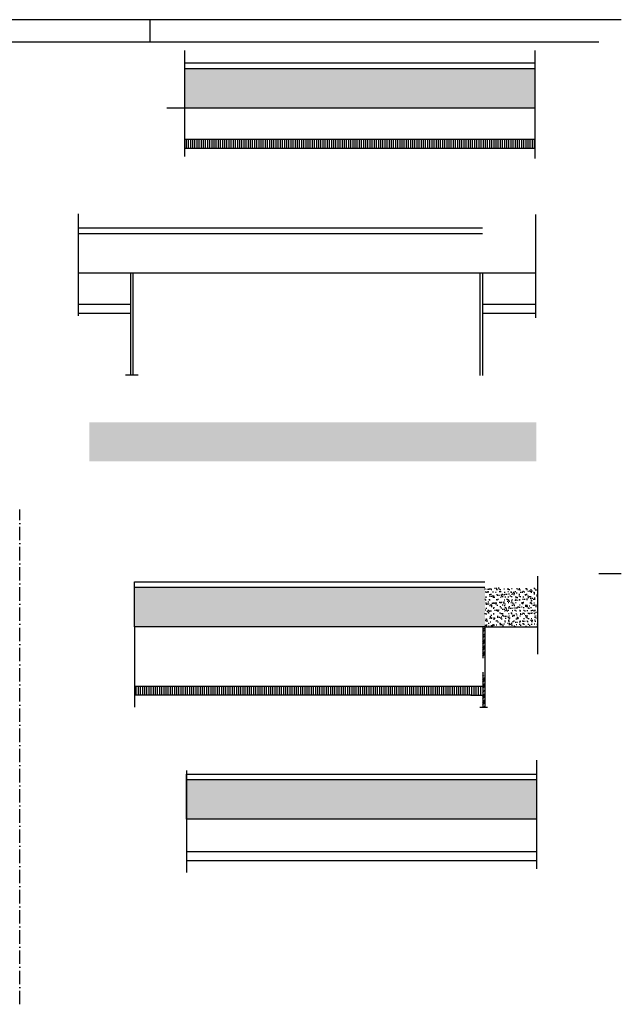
# Model space of a CAD drawing. Header units: millimetres. Extents: x -6587 to 170951, y 244 to 951952.
# Tile 102 of 102: x 144126 to 170951, y 908028 to 951952. Entities that reach past the tile are written whole.
import ezdxf

# ---------------------------------------------------------------- set-up
doc = ezdxf.new("R2010")
doc.units = ezdxf.units.MM
doc.header["$LTSCALE"] = 100
doc.linetypes.add('DASHDOT', pattern=[9, 6, -1.5, 0, -1.5])
for name, color, linetype in [('00KAD025', 2, 'CONTINUOUS'), ('00KAD070', 5, 'CONTINUOUS'), ('AL$7----_STRAMIEN', 1, 'DASHDOT'), ('BOUW', 8, 'CONTINUOUS')]:
    doc.layers.add(name, color=color, linetype=linetype)
pattern_1 = [(45, (229056, 806084.13), (-134.70384, 134.70384), []), (45, (229145.8, 806084.13), (-134.70384, 134.70384), [])]

msp = doc.modelspace()

# ---------------------------------------------------------------- hatches: boundary and pattern name
at = {"layer": 'BOUW'}
h = msp.add_hatch(dxfattribs=at)
h.set_pattern_fill('AR-SAND', color=256, scale=5, style=0)
h.set_pattern_definition([(37.5, (32275.5, 353471.11), (-8.000156, 244.70662), [0, -193.04, 0, -215.9, 0, -206.375]), (7.5, (32275.5, 353471.1), (224.76164, 358.41255), [0, -104.14, 0, -173.99, 0, -66.675]), (327.5, (32119.3, 353471.11), (395.496185, 0.71859), [0, -63.5, 0, -228.6, 0, -298.45]), (317.5, (32119.3, 353471.1), (381.77823, 111.46466), [0, -31.75, 0, -149.86, 0, -171.45])])
h.paths.add_polyline_path([(151483.4, 949777.7), (151483.4, 948010.1), (167108.4, 948010.1), (167108.4, 949777.7), (162983.2, 949777.7)])
h = msp.add_hatch(dxfattribs=at)
h.set_pattern_fill('AR-SAND', color=256, scale=5, style=0)
h.set_pattern_definition([(37.5, (154.02, 306109.56), (-8.000156, 244.70662), [0, -193.04, 0, -215.9, 0, -206.375]), (7.5, (154, 306109.56), (224.76164, 358.41255), [0, -104.14, 0, -173.99, 0, -66.675]), (327.5, (-2.2, 306109.56), (395.496185, 0.71859), [0, -63.5, 0, -228.6, 0, -298.45]), (317.5, (-2.2, 306109.56), (381.77823, 111.46466), [0, -31.75, 0, -149.86, 0, -171.45])])
h.paths.add_polyline_path([(147223.8, 933993.3), (147223.8, 932993.3), (147223.8, 932243.3), (167164.1, 932243.3), (167164.1, 933993.3)])
h.paths.add_polyline_path([(157659.1, 932398.4), (159495.3, 932398.4), (159495.3, 932687.1), (157659.1, 932687.1)], flags=24)
h.paths.add_polyline_path([(153146.4, 932629.5), (155393.4, 932629.5), (155393.4, 932998.8), (153146.4, 932998.8)], flags=24)
h.paths.add_polyline_path([(153457.6, 932378.9), (154520.7, 932378.9), (154520.7, 932658.4), (153457.6, 932658.4)], flags=24)
h = msp.add_hatch(dxfattribs=at)
h.set_pattern_fill('AR-SAND', color=256, scale=5, style=0)
h.set_pattern_definition([(37.5, (30040, 330323.56), (-8.000156, 244.70662), [0, -193.04, 0, -215.9, 0, -206.375]), (7.5, (30040, 330323.56), (224.76164, 358.41255), [0, -104.14, 0, -173.99, 0, -66.675]), (327.5, (29883.8, 330323.56), (395.496185, 0.71859), [0, -63.5, 0, -228.6, 0, -298.45]), (317.5, (29883.8, 330323.56), (381.77823, 111.46466), [0, -31.75, 0, -149.86, 0, -171.45])])
h.paths.add_polyline_path([(149247.9, 926630.1), (149247.9, 924862.5), (164872.9, 924862.5), (164872.9, 926630.1), (160747.7, 926630.1)])
h = msp.add_hatch(dxfattribs=at)
h.set_pattern_fill('AR-SAND', color=256, scale=5, style=0)
h.set_pattern_definition([(37.5, (229056, 806084.13), (-8.00016, 244.70662), [0, -193.04, 0, -215.9, 0, -206.375]), (7.5, (229056, 806084.13), (224.76164, 358.41255), [0, -104.14, 0, -173.99, 0, -66.675]), (327.5, (228899.79, 806084.13), (395.4962, 0.7186), [0, -63.5, 0, -228.6, 0, -298.45]), (317.5, (228899.8, 806084.13), (381.7782, 111.4647), [0, -31.75, 0, -149.86, 0, -171.45])])
h.paths.add_polyline_path([(164872.9, 926630.1), (164872.9, 924862.5), (167214.6, 924862.5), (167214.6, 926630.1)])
h = msp.add_hatch(dxfattribs=at)
h.set_pattern_fill('ANSI32', color=256, scale=20, style=0)
h.set_pattern_definition(pattern_1)
h.paths.add_polyline_path([(164872.9, 924862.5), (164772.9, 924862.5), (164772.9, 923464.9), (164872.9, 923464.9)])
h = msp.add_hatch(dxfattribs=at)
h.set_pattern_fill('ANSI32', color=256, scale=20, style=0)
h.set_pattern_definition([(45, (229056, 806806.6), (-134.70384, 134.70384), []), (45, (229145.8, 806806.6), (-134.70384, 134.70384), [])])
h.paths.add_polyline_path([(164872.9, 922722.6), (164772.9, 922722.6), (164772.9, 921998.7), (164872.9, 921998.7)])
h = msp.add_hatch(dxfattribs=at)
h.set_pattern_fill('ANSI32', color=256, scale=20, style=0)
h.set_pattern_definition(pattern_1)
h.paths.add_polyline_path([(164872.9, 922000.1), (164772.9, 922000.1), (164772.9, 921276.3), (164872.9, 921276.3)])
h = msp.add_hatch(dxfattribs=at)
h.set_pattern_fill('AR-SAND', color=256, scale=5, style=0)
h.set_pattern_definition([(37.5, (32350.45, 321742.6), (-8.000156, 244.70662), [0, -193.04, 0, -215.9, 0, -206.375]), (7.5, (32350.45, 321742.6), (224.76164, 358.41255), [0, -104.14, 0, -173.99, 0, -66.675]), (327.5, (32194.24, 321742.6), (395.496185, 0.71859), [0, -63.5, 0, -228.6, 0, -298.45]), (317.5, (32194.24, 321742.6), (381.77823, 111.46466), [0, -31.75, 0, -149.86, 0, -171.45])])
h.paths.add_polyline_path([(151558.3, 918049.2), (151558.3, 916281.6), (167183.3, 916281.6), (167183.3, 918049.2), (163058.1, 918049.2)])

# ---------------------------------------------------------------- linework, layer by layer
at = {"layer": '00KAD025', "linetype": 'Continuous'}
for p, q in [((170950.7, 951952.4), (25314.7, 951952.4)), ((149950.7, 950952.4), (149950.7, 951952.4)), ((169950.7, 927252.4), (170950.7, 927252.4))]:
    msp.add_line(p, q, dxfattribs=at)
at = {"layer": '00KAD070', "linetype": 'Continuous'}
msp.add_line((169950.7, 950952.4), (26314.7, 950952.4), dxfattribs=at)
at = {"layer": 'AL$7----_STRAMIEN', "color": 1}
msp.add_lwpolyline([(144129.3, 908027.5), (144129.3, 930108.1)], dxfattribs=at)
at = {"layer": 'BOUW'}
for p, q in [((151483.4, 950027.7), (151483.4, 950574.7)), ((167108.4, 945765.2), (167108.4, 950574.7)), ((151483.4, 950027.7), (162983.2, 950027.7)), ((151483.4, 948010.1), (151483.4, 950027.7)), ((151483.4, 949777.7), (162983.2, 949777.7)), ((162983.2, 950027.7), (167108.4, 950027.7)), ((162983.2, 949777.7), (167108.4, 949777.7)), ((167118.8, 948010.1), (150688.3, 948010.1)), ((151483.4, 945843.2), (151483.4, 948010.1)), ((167122.1, 946610.1), (151483.4, 946610.1)), ((151559.7, 946210.1), (151559.7, 946596.9)), ((151655, 946210.1), (151655, 946596.9)), ((151750.2, 946210.1), (151750.2, 946596.9)), ((151845.5, 946210.1), (151845.5, 946596.9)), ((151940.7, 946210.1), (151940.7, 946596.9)), ((152036, 946210.1), (152036, 946596.9)), ((152131.2, 946210.1), (152131.2, 946596.9)), ((152226.5, 946210.1), (152226.5, 946596.9)), ((152321.7, 946210.1), (152321.7, 946596.9)), ((152417, 946210.1), (152417, 946596.9)), ((152512.2, 946210.1), (152512.2, 946596.9)), ((152607.5, 946210.1), (152607.5, 946596.9)), ((152702.7, 946210.1), (152702.7, 946596.9)), ((152798, 946210.1), (152798, 946596.9)), ((152893.2, 946210.1), (152893.2, 946596.9)), ((152988.5, 946210.1), (152988.5, 946596.9)), ((153083.7, 946210.1), (153083.7, 946596.9)), ((153179, 946210.1), (153179, 946596.9)), ((153274.2, 946210.1), (153274.2, 946596.9)), ((153369.5, 946210.1), (153369.5, 946596.9)), ((153464.7, 946210.1), (153464.7, 946596.9)), ((153560, 946210.1), (153560, 946596.9)), ((153655.2, 946210.1), (153655.2, 946596.9)), ((153750.5, 946210.1), (153750.5, 946596.9)), ((153845.7, 946210.1), (153845.7, 946596.9)), ((153941, 946210.1), (153941, 946596.9)), ((154036.2, 946210.1), (154036.2, 946596.9)), ((154131.5, 946210.1), (154131.5, 946596.9)), ((154226.7, 946210.1), (154226.7, 946596.9)), ((154322, 946210.1), (154322, 946596.9)), ((154417.2, 946210.1), (154417.2, 946596.9)), ((154512.5, 946210.1), (154512.5, 946596.9)), ((154607.7, 946210.1), (154607.7, 946596.9)), ((154703, 946210.1), (154703, 946596.9)), ((154798.2, 946210.1), (154798.2, 946596.9)), ((154893.5, 946210.1), (154893.5, 946596.9)), ((154988.7, 946210.1), (154988.7, 946596.9)), ((155084, 946210.1), (155084, 946596.9)), ((155179.2, 946210.1), (155179.2, 946596.9)), ((155274.5, 946210.1), (155274.5, 946596.9)), ((155369.7, 946210.1), (155369.7, 946596.9)), ((155465, 946210.1), (155465, 946596.9)), ((155560.2, 946210.1), (155560.2, 946596.9)), ((155655.5, 946210.1), (155655.5, 946596.9)), ((155750.7, 946210.1), (155750.7, 946596.9)), ((155846, 946210.1), (155846, 946596.9)), ((155941.2, 946210.1), (155941.2, 946596.9)), ((156036.5, 946210.1), (156036.5, 946596.9)), ((156131.7, 946210.1), (156131.7, 946596.9)), ((156227, 946210.1), (156227, 946596.9)), ((156322.2, 946210.1), (156322.2, 946596.9)), ((156417.5, 946210.1), (156417.5, 946596.9)), ((156512.7, 946210.1), (156512.7, 946596.9)), ((156608, 946210.1), (156608, 946596.9)), ((156703.2, 946210.1), (156703.2, 946596.9)), ((156798.5, 946210.1), (156798.5, 946596.9)), ((156893.7, 946210.1), (156893.7, 946596.9)), ((156989, 946210.1), (156989, 946596.9)), ((157084.2, 946210.1), (157084.2, 946596.9)), ((157179.5, 946210.1), (157179.5, 946607.4)), ((157274.7, 946210.1), (157274.7, 946607.4)), ((157370, 946210.1), (157370, 946607.4)), ((157465.2, 946210.1), (157465.2, 946607.4)), ((157560.5, 946210.1), (157560.5, 946607.4)), ((157655.7, 946210.1), (157655.7, 946607.4)), ((157751, 946210.1), (157751, 946607.4)), ((157846.2, 946210.1), (157846.2, 946607.4)), ((157941.5, 946210.1), (157941.5, 946607.4)), ((158036.7, 946210.1), (158036.7, 946607.4)), ((158132, 946210.1), (158132, 946607.4)), ((158227.2, 946210.1), (158227.2, 946607.4)), ((158322.5, 946210.1), (158322.5, 946607.4)), ((158417.7, 946210.1), (158417.7, 946607.4)), ((158513, 946210.1), (158513, 946607.4)), ((158608.2, 946210.1), (158608.2, 946607.4)), ((158703.5, 946210.1), (158703.5, 946607.4)), ((158798.7, 946210.1), (158798.7, 946607.4)), ((158894, 946210.1), (158894, 946607.4)), ((158989.2, 946210.1), (158989.2, 946607.4)), ((159084.5, 946210.1), (159084.5, 946607.4)), ((159179.7, 946210.1), (159179.7, 946607.4)), ((159275, 946210.1), (159275, 946607.4)), ((159370.2, 946210.1), (159370.2, 946607.4)), ((159465.5, 946210.1), (159465.5, 946607.4)), ((159560.7, 946210.1), (159560.7, 946607.4)), ((159656, 946210.1), (159656, 946607.4)), ((159751.2, 946210.1), (159751.2, 946607.4)), ((159846.5, 946210.1), (159846.5, 946607.4)), ((159941.7, 946210.1), (159941.7, 946607.4)), ((160037, 946210.1), (160037, 946607.4)), ((160132.2, 946210.1), (160132.2, 946607.4)), ((160227.5, 946210.1), (160227.5, 946607.4)), ((160322.7, 946210.1), (160322.7, 946607.4)), ((160418, 946210.1), (160418, 946607.4)), ((160513.2, 946210.1), (160513.2, 946607.4)), ((160608.5, 946210.1), (160608.5, 946607.4)), ((160703.7, 946210.1), (160703.7, 946607.4)), ((160799, 946210.1), (160799, 946607.4)), ((160894.2, 946210.1), (160894.2, 946607.4)), ((160989.5, 946210.1), (160989.5, 946607.4)), ((161084.7, 946210.1), (161084.7, 946607.4)), ((161180, 946210.1), (161180, 946607.4)), ((161275.2, 946210.1), (161275.2, 946607.4)), ((161370.5, 946210.1), (161370.5, 946607.4)), ((161465.7, 946210.1), (161465.7, 946607.4)), ((161561, 946210.1), (161561, 946607.4)), ((161656.2, 946210.1), (161656.2, 946607.4)), ((161751.5, 946210.1), (161751.5, 946607.4)), ((161846.7, 946210.1), (161846.7, 946607.4)), ((161942, 946210.1), (161942, 946607.4)), ((162037.2, 946210.1), (162037.2, 946607.4)), ((162132.5, 946210.1), (162132.5, 946607.4)), ((162227.7, 946210.1), (162227.7, 946607.4)), ((162323, 946210.1), (162323, 946607.4)), ((162418.2, 946210.1), (162418.2, 946607.4)), ((162513.5, 946210.1), (162513.5, 946607.4)), ((162608.7, 946210.1), (162608.7, 946607.4)), ((162704, 946210.1), (162704, 946607.4)), ((162799.2, 946210.1), (162799.2, 946607.4)), ((162894.5, 946210.1), (162894.5, 946607.4)), ((162989.7, 946210.1), (162989.7, 946607.4)), ((163085, 946210.1), (163085, 946607.4)), ((163180.2, 946210.1), (163180.2, 946607.4)), ((163275.5, 946210.1), (163275.5, 946607.4)), ((163370.7, 946210.1), (163370.7, 946607.4)), ((163466, 946210.1), (163466, 946607.4)), ((163561.2, 946210.1), (163561.2, 946607.4)), ((163656.5, 946210.1), (163656.5, 946607.4)), ((163751.7, 946210.1), (163751.7, 946607.4)), ((163847, 946210.1), (163847, 946607.4)), ((163942.2, 946210.1), (163942.2, 946607.4)), ((164037.5, 946210.1), (164037.5, 946607.4)), ((164132.7, 946210.1), (164132.7, 946607.4)), ((164228, 946210.1), (164228, 946607.4)), ((164323.2, 946210.1), (164323.2, 946607.4)), ((164418.5, 946210.1), (164418.5, 946607.4)), ((164513.7, 946210.1), (164513.7, 946607.4)), ((164609, 946210.1), (164609, 946607.4)), ((164704.2, 946210.1), (164704.2, 946607.4)), ((164799.5, 946210.1), (164799.5, 946607.4)), ((164894.7, 946210.1), (164894.7, 946607.4)), ((164990, 946210.1), (164990, 946607.4)), ((165085.2, 946210.1), (165085.2, 946607.4)), ((165180.5, 946210.1), (165180.5, 946607.4)), ((165275.7, 946210.1), (165275.7, 946607.4)), ((165371, 946210.1), (165371, 946607.4)), ((165466.2, 946210.1), (165466.2, 946607.4)), ((165561.5, 946210.1), (165561.5, 946607.4)), ((165656.7, 946210.1), (165656.7, 946607.4)), ((165752, 946210.1), (165752, 946607.4)), ((165847.2, 946210.1), (165847.2, 946607.4)), ((165942.5, 946210.1), (165942.5, 946607.4)), ((166037.7, 946210.1), (166037.7, 946607.4)), ((166133, 946210.1), (166133, 946607.4)), ((166228.2, 946210.1), (166228.2, 946607.4)), ((166323.5, 946210.1), (166323.5, 946607.4)), ((166418.7, 946210.1), (166418.7, 946607.4)), ((166513.7, 946210.1), (166513.7, 946607.4)), ((166608.7, 946210.1), (166608.7, 946607.4)), ((166703.7, 946210.1), (166703.7, 946607.4)), ((166798.7, 946210.1), (166798.7, 946607.4)), ((166893.7, 946210.1), (166893.7, 946607.4)), ((166988.7, 946210.1), (166988.7, 946607.4)), ((167083.7, 946210.1), (167083.7, 946607.4)), ((167114.7, 946210.1), (151483.4, 946210.1)), ((146726.3, 943286.8), (146726.3, 938734.2)), ((167126.7, 943255.7), (167126.7, 938657)), ((146726.3, 942660.4), (160642.1, 942660.4)), ((160642.1, 942660.4), (164767.3, 942660.4)), ((146726.3, 942410.4), (160642.1, 942410.4)), ((160642.1, 942410.4), (164767.3, 942410.4)), ((167126.7, 940642.8), (146726.3, 940642.8)), ((149067.3, 940642.8), (149067.3, 936104.8)), ((149167.3, 940642.8), (149167.3, 937911.4)), ((164663.4, 938535.9), (164663.4, 940642.8)), ((164767.3, 940642.8), (164767.3, 936083.1)), ((149067.3, 939242.8), (146726.3, 939242.8)), ((167108.8, 939242.8), (164767.8, 939242.8)), ((149067.3, 938842.8), (146726.3, 938842.8)), ((167108.8, 938842.8), (164767.8, 938842.8)), ((164663.4, 936083.1), (164663.4, 938587.6)), ((149167.3, 937911.4), (149167.3, 936104.8)), ((148846.1, 936115), (149409, 936115)), ((149247.9, 926880.1), (160747.7, 926880.1)), ((149247.9, 924862.5), (149247.9, 926880.1)), ((160747.7, 926880.1), (164872.9, 926880.1)), ((167214.6, 927131.3), (167214.6, 923652.2)), ((149247.9, 926630.1), (160747.7, 926630.1)), ((160747.7, 926630.1), (164872.9, 926630.1)), ((164872.9, 924862.5), (149247.9, 924862.5)), ((149247.9, 924862.5), (149247.9, 921278)), ((164772.9, 924862.5), (164772.9, 923462.3)), ((164872.9, 924862.5), (164872.9, 921276.7)), ((164872.9, 924862.5), (167214.6, 924862.5)), ((164772.9, 922840.9), (164772.9, 921921.4)), ((164769.1, 922212.5), (149247.9, 922212.5)), ((149324.2, 921812.5), (149324.2, 922200.6)), ((149419.5, 921812.5), (149419.5, 922200.6)), ((149514.7, 921812.5), (149514.7, 922200.6)), ((149610, 921812.5), (149610, 922200.6)), ((149705.2, 921812.5), (149705.2, 922200.6)), ((149800.5, 921812.5), (149800.5, 922200.6)), ((149895.7, 921812.5), (149895.7, 922200.6)), ((149991, 921812.5), (149991, 922200.6)), ((150086.2, 921812.5), (150086.2, 922200.6)), ((150181.5, 921812.5), (150181.5, 922200.6)), ((150276.7, 921812.5), (150276.7, 922200.6)), ((150372, 921812.5), (150372, 922200.6)), ((150467.2, 921812.5), (150467.2, 922200.6)), ((150562.5, 921812.5), (150562.5, 922200.6)), ((150657.7, 921812.5), (150657.7, 922200.6)), ((150753, 921812.5), (150753, 922200.6)), ((150848.2, 921812.5), (150848.2, 922200.6)), ((150943.5, 921812.5), (150943.5, 922200.6)), ((151038.7, 921812.5), (151038.7, 922200.6)), ((151134, 921812.5), (151134, 922200.6)), ((151229.2, 921812.5), (151229.2, 922200.6)), ((151324.5, 921812.5), (151324.5, 922200.6)), ((151419.7, 921812.5), (151419.7, 922200.6)), ((151515, 921812.5), (151515, 922200.6)), ((151610.2, 921812.5), (151610.2, 922200.6)), ((151705.5, 921812.5), (151705.5, 922200.6)), ((151800.7, 921812.5), (151800.7, 922200.6)), ((151896, 921812.5), (151896, 922200.6)), ((151991.2, 921812.5), (151991.2, 922200.6)), ((152086.5, 921812.5), (152086.5, 922200.6)), ((152181.7, 921812.5), (152181.7, 922200.6)), ((152277, 921812.5), (152277, 922200.6)), ((152372.2, 921812.5), (152372.2, 922200.6)), ((152467.5, 921812.5), (152467.5, 922200.6)), ((152562.7, 921812.5), (152562.7, 922200.6)), ((152658, 921812.5), (152658, 922200.6)), ((152753.2, 921812.5), (152753.2, 922200.6)), ((152848.5, 921812.5), (152848.5, 922209.4)), ((152943.7, 921812.5), (152943.7, 922209.4)), ((153039, 921812.5), (153039, 922209.4)), ((153134.2, 921812.5), (153134.2, 922209.4)), ((153229.5, 921812.5), (153229.5, 922209.4)), ((153324.7, 921812.5), (153324.7, 922209.4)), ((153420, 921812.5), (153420, 922209.4)), ((153515.2, 921812.5), (153515.2, 922209.4)), ((153610.5, 921812.5), (153610.5, 922209.4)), ((153705.7, 921812.5), (153705.7, 922209.4)), ((153801, 921812.5), (153801, 922209.4)), ((153896.2, 921812.5), (153896.2, 922209.4)), ((153991.5, 921812.5), (153991.5, 922209.4)), ((154086.7, 921812.5), (154086.7, 922209.4)), ((154182, 921812.5), (154182, 922209.4)), ((154277.2, 921812.5), (154277.2, 922209.4)), ((154372.5, 921812.5), (154372.5, 922212.5)), ((154467.7, 921812.5), (154467.7, 922212.5)), ((154563, 921812.5), (154563, 922212.5)), ((154658.2, 921812.5), (154658.2, 922212.5)), ((154753.5, 921812.5), (154753.5, 922212.5)), ((154848.7, 921812.5), (154848.7, 922212.5)), ((154944, 921812.5), (154944, 922212.5)), ((155039.2, 921812.5), (155039.2, 922212.5)), ((155134.5, 921812.5), (155134.5, 922212.5)), ((155229.7, 921812.5), (155229.7, 922212.5)), ((155325, 921812.5), (155325, 922212.5)), ((155420.2, 921812.5), (155420.2, 922212.5)), ((155515.5, 921812.5), (155515.5, 922212.5)), ((155610.7, 921812.5), (155610.7, 922212.5)), ((155706, 921812.5), (155706, 922212.5)), ((155801.2, 921812.5), (155801.2, 922212.5)), ((155896.5, 921812.5), (155896.5, 922212.5)), ((155991.7, 921812.5), (155991.7, 922212.5)), ((156087, 921812.5), (156087, 922212.5)), ((156182.2, 921812.5), (156182.2, 922212.5)), ((156277.5, 921812.5), (156277.5, 922212.5)), ((156372.7, 921812.5), (156372.7, 922212.5)), ((156468, 921812.5), (156468, 922212.5)), ((156563.2, 921812.5), (156563.2, 922212.5)), ((156658.5, 921812.5), (156658.5, 922212.5)), ((156753.7, 921812.5), (156753.7, 922212.5)), ((156849, 921812.5), (156849, 922212.5)), ((156944.2, 921812.5), (156944.2, 922212.5)), ((157039.5, 921812.5), (157039.5, 922212.5)), ((157134.7, 921812.5), (157134.7, 922212.5)), ((157230, 921812.5), (157230, 922212.5)), ((157325.2, 921812.5), (157325.2, 922212.5)), ((157420.5, 921812.5), (157420.5, 922212.5)), ((157515.7, 921812.5), (157515.7, 922212.5)), ((157611, 921812.5), (157611, 922212.5)), ((157706.2, 921812.5), (157706.2, 922212.5)), ((157801.5, 921812.5), (157801.5, 922212.5)), ((157896.7, 921812.5), (157896.7, 922212.5)), ((157992, 921812.5), (157992, 922212.5)), ((158087.2, 921812.5), (158087.2, 922212.5)), ((158182.5, 921812.5), (158182.5, 922212.5)), ((158277.7, 921812.5), (158277.7, 922212.5)), ((158373, 921812.5), (158373, 922212.5)), ((158468.2, 921812.5), (158468.2, 922212.5)), ((158563.5, 921812.5), (158563.5, 922212.5)), ((158658.7, 921812.5), (158658.7, 922212.5)), ((158754, 921812.5), (158754, 922212.5)), ((158849.2, 921812.5), (158849.2, 922212.5)), ((158944.5, 921812.5), (158944.5, 922212.5)), ((159039.7, 921812.5), (159039.7, 922212.5)), ((159135, 921812.5), (159135, 922212.5)), ((159230.2, 921812.5), (159230.2, 922212.5)), ((159325.5, 921812.5), (159325.5, 922212.5)), ((159420.7, 921812.5), (159420.7, 922212.5)), ((159516, 921812.5), (159516, 922212.5)), ((159611.2, 921812.5), (159611.2, 922212.5)), ((159706.5, 921812.5), (159706.5, 922211.7)), ((159801.7, 921812.5), (159801.7, 922211.7)), ((159897, 921812.5), (159897, 922211.7)), ((159992.2, 921812.5), (159992.2, 922211.7)), ((160087.5, 921812.5), (160087.5, 922211.7)), ((160182.7, 921812.5), (160182.7, 922211.7)), ((160278, 921812.5), (160278, 922211.7)), ((160373.2, 921812.5), (160373.2, 922211.7)), ((160468.5, 921812.5), (160468.5, 922211.7)), ((160563.7, 921812.5), (160563.7, 922211.7)), ((160659, 921812.5), (160659, 922211.7)), ((160754.2, 921812.5), (160754.2, 922211.7)), ((160849.5, 921812.5), (160849.5, 922211.7)), ((160944.7, 921812.5), (160944.7, 922211.7)), ((161040, 921812.5), (161040, 922211.7)), ((161135.2, 921812.5), (161135.2, 922211.7)), ((161230.5, 921812.5), (161230.5, 922211.7)), ((161325.7, 921812.5), (161325.7, 922206)), ((161421, 921812.5), (161421, 922206)), ((161516.2, 921812.5), (161516.2, 922206)), ((161611.5, 921812.5), (161611.5, 922206)), ((161706.7, 921812.5), (161706.7, 922206)), ((161802, 921812.5), (161802, 922206)), ((161897.2, 921812.5), (161897.2, 922206)), ((161992.5, 921812.5), (161992.5, 922206)), ((162087.7, 921812.5), (162087.7, 922206)), ((162183, 921812.5), (162183, 922206)), ((162278.2, 921812.5), (162278.2, 922206)), ((162373.5, 921812.5), (162373.5, 922206)), ((162468.7, 921812.5), (162468.7, 922206)), ((162564, 921812.5), (162564, 922206)), ((162659.2, 921812.5), (162659.2, 922206)), ((162754.5, 921812.5), (162754.5, 922206)), ((162849.7, 921812.5), (162849.7, 922206)), ((162945, 921812.5), (162945, 922206)), ((163040.2, 921812.5), (163040.2, 922206)), ((163135.5, 921812.5), (163135.5, 922206)), ((163230.7, 921812.5), (163230.7, 922206)), ((163326, 921812.5), (163326, 922206)), ((163421.2, 921812.5), (163421.2, 922206)), ((163516.5, 921812.5), (163516.5, 922206)), ((163611.7, 921812.5), (163611.7, 922206)), ((163707, 921812.5), (163707, 922206)), ((163802.2, 921812.5), (163802.2, 922206)), ((163897.5, 921812.5), (163897.5, 922206)), ((163992.7, 921812.5), (163992.7, 922206)), ((164088, 921812.5), (164088, 922206)), ((164183.2, 921812.5), (164183.2, 922206)), ((164283.2, 921812.5), (164283.2, 922206)), ((164383.2, 921812.5), (164383.2, 922206)), ((164483.2, 921812.5), (164483.2, 922206)), ((164583.2, 921812.5), (164583.2, 922206)), ((164683.2, 921812.5), (164683.2, 922206)), ((164772.9, 922000.1), (164772.9, 921276.7)), ((164247.9, 921812.5), (149247.9, 921812.5)), ((164247.9, 921812.5), (164772.9, 921812.5)), ((164650.3, 921276.3), (164986.4, 921276.3)), ((167175, 918925.5), (167175, 914068.4)), ((151558.3, 918462), (151558.3, 913914.2)), ((151558.3, 918299.2), (163058.1, 918299.2)), ((151558.3, 916281.6), (151558.3, 918299.2)), ((151558.3, 918049.2), (163058.1, 918049.2)), ((163058.1, 918299.2), (167183.3, 918299.2)), ((163058.1, 918049.2), (167183.3, 918049.2)), ((167183.3, 916281.6), (151558.3, 916281.6)), ((167175, 914831.6), (151558.3, 914831.6)), ((167175, 914431.6), (151558.3, 914431.6))]:
    msp.add_line(p, q, dxfattribs=at)

doc.saveas('drawing.dxf')
